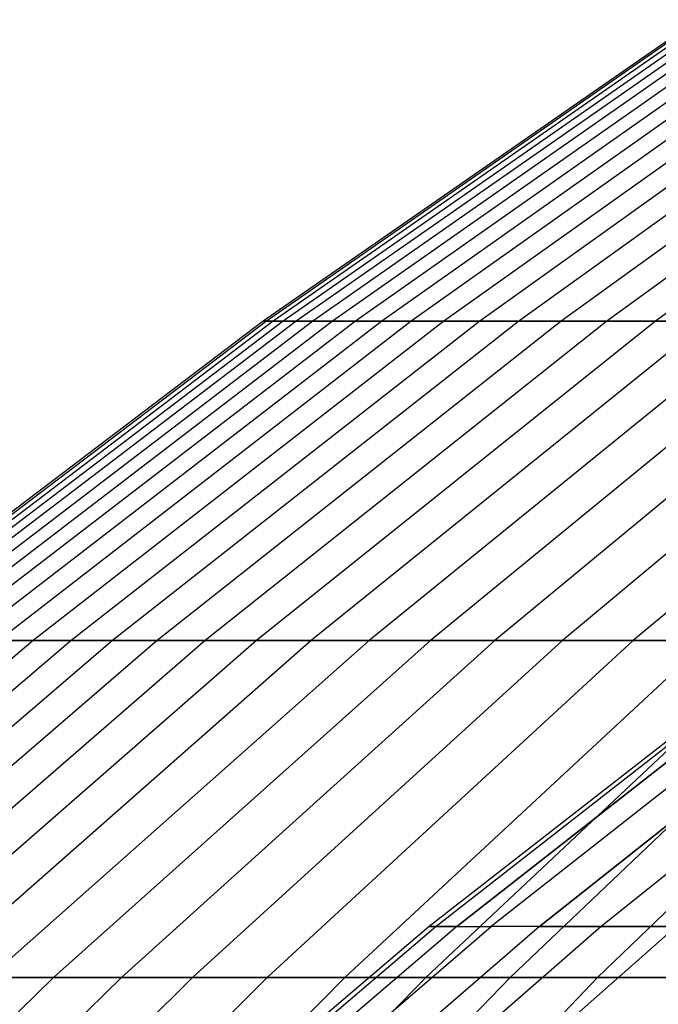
# Model space of a CAD drawing. Extents: x -125 to 125, y -143 to 0.
# Tile 144 of 241: x -36.41 to -33.38, y -37.58 to -32.89. Entities that reach past the tile are written whole.
import ezdxf

# ---------------------------------------------------------------- set-up
doc = ezdxf.new("R2010")
doc.units = 0
doc.header["$LTSCALE"] = 25.4
doc.layers.get('0').update_dxf_attribs({"linetype": 'CONTINUOUS'})

# ---------------------------------------------------------------- blocks, each defined once
blk = doc.blocks.new('NL2500026672_STL')
at = {"color": 0}
for p, q in [((-33.1908, -32.8942, -0.3499), (-35.2548, -34.3282, -0.3717)), ((-33.1908, -32.8942, -0.3499), (-35.2548, -34.3282, -0.3717)), ((-33.176, -32.8942, 1.0496), (-35.2391, -34.3282, 1.1149)), ((-33.176, -32.8942, 1.0496), (-35.2391, -34.3282, 1.1149)), ((-33.1465, -32.8942, -1.7488), (-35.2078, -34.3282, -1.8576)), ((-33.1465, -32.8942, -1.7488), (-35.2078, -34.3282, -1.8576)), ((-33.1023, -32.8942, 2.4473), (-35.1608, -34.3282, 2.5994)), ((-33.1023, -32.8942, 2.4473), (-35.1608, -34.3282, 2.5994)), ((-33.0434, -32.8942, -3.1446), (-35.0982, -34.3282, -3.3402)), ((-33.0434, -32.8942, -3.1446), (-35.0982, -34.3282, -3.3402)), ((-32.9697, -32.8942, 3.8406), (-35.02, -34.3282, 4.0794)), ((-32.9697, -32.8942, 3.8406), (-35.02, -34.3282, 4.0794)), ((-32.8814, -32.8942, -4.5348), (-34.9262, -34.3282, -4.8168)), ((-32.8814, -32.8942, -4.5348), (-34.9262, -34.3282, -4.8168)), ((-32.7785, -32.8942, 5.227), (-34.8168, -34.3282, 5.5521)), ((-32.7785, -32.8942, 5.227), (-34.8168, -34.3282, 5.5521)), ((-32.661, -32.8942, -5.9169), (-34.6921, -34.3282, -6.2849)), ((-32.661, -32.8942, -5.9169), (-34.6921, -34.3282, -6.2849)), ((-32.529, -32.8942, 6.6042), (-34.5518, -34.3282, 7.0149)), ((-32.529, -32.8942, 6.6042), (-34.5518, -34.3282, 7.0149)), ((-32.3825, -32.8942, -7.2886), (-34.3963, -34.3282, -7.7418)), ((-32.3825, -32.8942, -7.2886), (-34.3963, -34.3282, -7.7418)), ((-32.2217, -32.8942, 7.9697), (-34.2254, -34.3282, 8.4653)), ((-32.2217, -32.8942, 7.9697), (-34.2254, -34.3282, 8.4653)), ((-32.0465, -32.8942, -8.6472), (-34.0393, -34.3282, -9.1849)), ((-32.0465, -32.8942, -8.6472), (-34.0393, -34.3282, -9.1849)), ((-31.8571, -32.8942, 9.3209), (-33.8381, -34.3282, 9.9005)), ((-31.8571, -32.8942, 9.3209), (-33.8381, -34.3282, 9.9005)), ((-31.6535, -32.8942, -9.9905), (-33.6219, -34.3282, -10.6118)), ((-31.6535, -32.8942, -9.9905), (-33.6219, -34.3282, -10.6118)), ((-31.4358, -32.8942, 10.6556), (-33.3907, -34.3282, 11.3182)), ((-31.4358, -32.8942, 10.6556), (-33.3907, -34.3282, 11.3182)), ((-35.2548, -34.3282, -0.3717), (-37.2569, -35.8473, -0.3928)), ((-35.2548, -34.3282, -0.3717), (-37.2569, -35.8473, -0.3928)), ((-35.2391, -34.3282, 1.1149), (-37.2404, -35.8473, 1.1782)), ((-35.2391, -34.3282, 1.1149), (-37.2404, -35.8473, 1.1782)), ((-35.2078, -34.3282, -1.8576), (-37.2072, -35.8473, -1.9631)), ((-35.2078, -34.3282, -1.8576), (-37.2072, -35.8473, -1.9631)), ((-35.1608, -34.3282, 2.5994), (-37.1576, -35.8473, 2.7471)), ((-35.1608, -34.3282, 2.5994), (-37.1576, -35.8473, 2.7471)), ((-35.0982, -34.3282, -3.3402), (-37.0914, -35.8473, -3.5298)), ((-35.0982, -34.3282, -3.3402), (-37.0914, -35.8473, -3.5298)), ((-35.02, -34.3282, 4.0794), (-37.0088, -35.8473, 4.3111)), ((-35.02, -34.3282, 4.0794), (-37.0088, -35.8473, 4.3111)), ((-34.9262, -34.3282, -4.8168), (-36.9096, -35.8473, -5.0904)), ((-34.9262, -34.3282, -4.8168), (-36.9096, -35.8473, -5.0904)), ((-34.8168, -34.3282, 5.5521), (-36.7941, -35.8473, 5.8674)), ((-34.8168, -34.3282, 5.5521), (-36.7941, -35.8473, 5.8674)), ((-34.6921, -34.3282, -6.2849), (-36.6622, -35.8473, -6.6418)), ((-34.6921, -34.3282, -6.2849), (-36.6622, -35.8473, -6.6418)), ((-34.5518, -34.3282, 7.0149), (-36.5141, -35.8473, 7.4133)), ((-34.5518, -34.3282, 7.0149), (-36.5141, -35.8473, 7.4133)), ((-34.3963, -34.3282, -7.7418), (-36.3496, -35.8473, -8.1815)), ((-34.3963, -34.3282, -7.7418), (-36.3496, -35.8473, -8.1815)), ((-34.2254, -34.3282, 8.4653), (-36.1691, -35.8473, 8.946)), ((-34.2254, -34.3282, 8.4653), (-36.1691, -35.8473, 8.946)), ((-34.0393, -34.3282, -9.1849), (-35.9724, -35.8473, -9.7066)), ((-34.0393, -34.3282, -9.1849), (-35.9724, -35.8473, -9.7066)), ((-33.8381, -34.3282, 9.9005), (-35.7598, -35.8473, 10.4628)), ((-33.8381, -34.3282, 9.9005), (-35.7598, -35.8473, 10.4628)), ((-33.6219, -34.3282, -10.6118), (-35.5313, -35.8473, -11.2144)), ((-33.6219, -34.3282, -10.6118), (-35.5313, -35.8473, -11.2144)), ((-33.3907, -34.3282, 11.3182), (-35.2869, -35.8473, 11.961)), ((-33.3907, -34.3282, 11.3182), (-35.2869, -35.8473, 11.961)), ((-35.2548, -34.3282, -0.3717), (-35.2391, -34.3282, 1.1149)), ((-35.2078, -34.3282, -1.8576), (-35.2548, -34.3282, -0.3717)), ((-35.2548, -34.3282, -0.3717), (-35.2391, -34.3282, 1.1149)), ((-35.2078, -34.3282, -1.8576), (-35.2548, -34.3282, -0.3717)), ((-35.2391, -34.3282, 1.1149), (-35.1608, -34.3282, 2.5994)), ((-35.2391, -34.3282, 1.1149), (-35.1608, -34.3282, 2.5994)), ((-35.0982, -34.3282, -3.3402), (-35.2078, -34.3282, -1.8576)), ((-35.0982, -34.3282, -3.3402), (-35.2078, -34.3282, -1.8576)), ((-35.1608, -34.3282, 2.5994), (-35.02, -34.3282, 4.0794)), ((-35.1608, -34.3282, 2.5994), (-35.02, -34.3282, 4.0794)), ((-34.9262, -34.3282, -4.8168), (-35.0982, -34.3282, -3.3402)), ((-34.9262, -34.3282, -4.8168), (-35.0982, -34.3282, -3.3402)), ((-33.1446, -34.3282, -12.0197), (-35.0269, -35.8473, -12.7023)), ((-33.1446, -34.3282, -12.0197), (-35.0269, -35.8473, -12.7023)), ((-35.02, -34.3282, 4.0794), (-34.8168, -34.3282, 5.5521)), ((-35.02, -34.3282, 4.0794), (-34.8168, -34.3282, 5.5521)), ((-34.6921, -34.3282, -6.2849), (-34.9262, -34.3282, -4.8168)), ((-34.6921, -34.3282, -6.2849), (-34.9262, -34.3282, -4.8168)), ((-34.8168, -34.3282, 5.5521), (-34.5518, -34.3282, 7.0149)), ((-34.8168, -34.3282, 5.5521), (-34.5518, -34.3282, 7.0149)), ((-32.8838, -34.3282, 12.7158), (-34.7513, -35.8473, 13.438)), ((-32.8838, -34.3282, 12.7158), (-34.7513, -35.8473, 13.438)), ((-34.3963, -34.3282, -7.7418), (-34.6921, -34.3282, -6.2849)), ((-34.3963, -34.3282, -7.7418), (-34.6921, -34.3282, -6.2849)), ((-34.5518, -34.3282, 7.0149), (-34.2254, -34.3282, 8.4653)), ((-34.5518, -34.3282, 7.0149), (-34.2254, -34.3282, 8.4653)), ((-32.6084, -34.3282, -13.4063), (-34.4603, -35.8473, -14.1676)), ((-32.6084, -34.3282, -13.4063), (-34.4603, -35.8473, -14.1676)), ((-34.0393, -34.3282, -9.1849), (-34.3963, -34.3282, -7.7418)), ((-34.0393, -34.3282, -9.1849), (-34.3963, -34.3282, -7.7418)), ((-34.2254, -34.3282, 8.4653), (-33.8381, -34.3282, 9.9005)), ((-34.2254, -34.3282, 8.4653), (-33.8381, -34.3282, 9.9005)), ((-32.3185, -34.3282, 14.0908), (-34.1539, -35.8473, 14.891)), ((-32.3185, -34.3282, 14.0908), (-34.1539, -35.8473, 14.891)), ((-33.6219, -34.3282, -10.6118), (-34.0393, -34.3282, -9.1849)), ((-33.6219, -34.3282, -10.6118), (-34.0393, -34.3282, -9.1849)), ((-33.8381, -34.3282, 9.9005), (-33.3907, -34.3282, 11.3182)), ((-33.8381, -34.3282, 9.9005), (-33.3907, -34.3282, 11.3182)), ((-32.0143, -34.3282, -14.769), (-33.8324, -35.8473, -15.6078)), ((-32.0143, -34.3282, -14.769), (-33.8324, -35.8473, -15.6078)), ((-33.1446, -34.3282, -12.0197), (-33.6219, -34.3282, -10.6118)), ((-33.1446, -34.3282, -12.0197), (-33.6219, -34.3282, -10.6118)), ((-31.6958, -34.3282, 15.4407), (-33.4958, -35.8473, 16.3176)), ((-31.6958, -34.3282, 15.4407), (-33.4958, -35.8473, 16.3176)), ((-33.3907, -34.3282, 11.3182), (-32.8838, -34.3282, 12.7158)), ((-33.3907, -34.3282, 11.3182), (-32.8838, -34.3282, 12.7158)), ((-32.4992, -35.672), (-34.4659, -37.2067)), ((-32.4992, -35.672), (-34.4659, -37.2067)), ((-32.4683, -35.672, 1.4176), (-34.4331, -37.2067, 1.5034)), ((-32.4683, -35.672, 1.4176), (-34.4331, -37.2067, 1.5034)), ((-32.4683, -35.672, -1.4176), (-34.4331, -37.2067, -1.5034)), ((-32.4683, -35.672, -1.4176), (-34.4331, -37.2067, -1.5034)), ((-34.3348, -37.2067, 3.0039), (-32.3755, -35.672, 2.8325)), ((-34.3348, -37.2067, 3.0039), (-32.3755, -35.672, 2.8325)), ((-32.3755, -35.672, -2.8325), (-34.3348, -37.2067, -3.0039)), ((-32.3755, -35.672, -2.8325), (-34.3348, -37.2067, -3.0039)), ((-32.2212, -35.672, 4.242), (-34.1711, -37.2067, 4.4987)), ((-32.2212, -35.672, 4.242), (-34.1711, -37.2067, 4.4987)), ((-32.2212, -35.672, -4.242), (-34.1711, -37.2067, -4.4987)), ((-32.2212, -35.672, -4.242), (-34.1711, -37.2067, -4.4987)), ((-32.0055, -35.672, 5.6434), (-33.9423, -37.2067, 5.9849)), ((-33.9423, -37.2067, -5.9849), (-32.0055, -35.672, -5.6434)), ((-33.9423, -37.2067, -5.9849), (-32.0055, -35.672, -5.6434)), ((-32.0055, -35.672, 5.6434), (-33.9423, -37.2067, 5.9849)), ((-31.7288, -35.672, 7.0341), (-33.6489, -37.2067, 7.4598)), ((-31.7288, -35.672, -7.0341), (-33.6489, -37.2067, -7.4598)), ((-31.7288, -35.672, -7.0341), (-33.6489, -37.2067, -7.4598)), ((-31.7288, -35.672, 7.0341), (-33.6489, -37.2067, 7.4598)), ((-36.3496, -35.8473, -8.1815), (-38.2392, -37.4489, -8.6068)), ((-36.3496, -35.8473, -8.1815), (-38.2392, -37.4489, -8.6068)), ((-36.1691, -35.8473, 8.946), (-38.0493, -37.4489, 9.411)), ((-36.1691, -35.8473, 8.946), (-38.0493, -37.4489, 9.411)), ((-35.9724, -35.8473, -9.7066), (-37.8424, -37.4489, -10.2111)), ((-35.9724, -35.8473, -9.7066), (-37.8424, -37.4489, -10.2111)), ((-35.7598, -35.8473, 10.4628), (-37.6187, -37.4489, 11.0067)), ((-35.7598, -35.8473, 10.4628), (-37.6187, -37.4489, 11.0067)), ((-35.5313, -35.8473, -11.2144), (-37.3783, -37.4489, -11.7974)), ((-35.5313, -35.8473, -11.2144), (-37.3783, -37.4489, -11.7974)), ((-35.2869, -35.8473, 11.961), (-37.1213, -37.4489, 12.5828)), ((-35.2869, -35.8473, 11.961), (-37.1213, -37.4489, 12.5828)), ((-35.0269, -35.8473, -12.7023), (-36.8477, -37.4489, -13.3626)), ((-35.0269, -35.8473, -12.7023), (-36.8477, -37.4489, -13.3626)), ((-36.3496, -35.8473, -8.1815), (-36.6622, -35.8473, -6.6418)), ((-36.3496, -35.8473, -8.1815), (-36.6622, -35.8473, -6.6418)), ((-34.7513, -35.8473, 13.438), (-36.5578, -37.4489, 14.1365)), ((-34.7513, -35.8473, 13.438), (-36.5578, -37.4489, 14.1365)), ((-36.5141, -35.8473, 7.4133), (-36.1691, -35.8473, 8.946)), ((-36.5141, -35.8473, 7.4133), (-36.1691, -35.8473, 8.946)), ((-35.9724, -35.8473, -9.7066), (-36.3496, -35.8473, -8.1815)), ((-35.9724, -35.8473, -9.7066), (-36.3496, -35.8473, -8.1815)), ((-34.4603, -35.8473, -14.1676), (-36.2517, -37.4489, -14.9041)), ((-34.4603, -35.8473, -14.1676), (-36.2517, -37.4489, -14.9041)), ((-36.1691, -35.8473, 8.946), (-35.7598, -35.8473, 10.4628)), ((-36.1691, -35.8473, 8.946), (-35.7598, -35.8473, 10.4628)), ((-35.5313, -35.8473, -11.2144), (-35.9724, -35.8473, -9.7066)), ((-35.5313, -35.8473, -11.2144), (-35.9724, -35.8473, -9.7066)), ((-34.1539, -35.8473, 14.891), (-35.9294, -37.4489, 15.6651)), ((-34.1539, -35.8473, 14.891), (-35.9294, -37.4489, 15.6651)), ((-35.7598, -35.8473, 10.4628), (-35.2869, -35.8473, 11.961)), ((-35.7598, -35.8473, 10.4628), (-35.2869, -35.8473, 11.961)), ((-33.8324, -35.8473, -15.6078), (-35.5911, -37.4489, -16.4191)), ((-33.8324, -35.8473, -15.6078), (-35.5911, -37.4489, -16.4191)), ((-35.0269, -35.8473, -12.7023), (-35.5313, -35.8473, -11.2144)), ((-35.0269, -35.8473, -12.7023), (-35.5313, -35.8473, -11.2144)), ((-35.2869, -35.8473, 11.961), (-34.7513, -35.8473, 13.438)), ((-35.2869, -35.8473, 11.961), (-34.7513, -35.8473, 13.438)), ((-33.4958, -35.8473, 16.3176), (-35.2371, -37.4489, 17.1658)), ((-33.4958, -35.8473, 16.3176), (-35.2371, -37.4489, 17.1658)), ((-34.4603, -35.8473, -14.1676), (-35.0269, -35.8473, -12.7023)), ((-34.4603, -35.8473, -14.1676), (-35.0269, -35.8473, -12.7023)), ((-33.1443, -35.8473, -17.0201), (-34.8673, -37.4489, -17.9049)), ((-33.1443, -35.8473, -17.0201), (-34.8673, -37.4489, -17.9049)), ((-34.7513, -35.8473, 13.438), (-34.1539, -35.8473, 14.891)), ((-34.7513, -35.8473, 13.438), (-34.1539, -35.8473, 14.891)), ((-32.7781, -35.8473, 17.7151), (-34.4821, -37.4489, 18.636)), ((-32.7781, -35.8473, 17.7151), (-34.4821, -37.4489, 18.636)), ((-33.8324, -35.8473, -15.6078), (-34.4603, -35.8473, -14.1676)), ((-33.8324, -35.8473, -15.6078), (-34.4603, -35.8473, -14.1676)), ((-34.1539, -35.8473, 14.891), (-33.4958, -35.8473, 16.3176)), ((-34.1539, -35.8473, 14.891), (-33.4958, -35.8473, 16.3176)), ((-32.3974, -35.8473, -18.4023), (-34.0815, -37.4489, -19.3589)), ((-32.3974, -35.8473, -18.4023), (-34.0815, -37.4489, -19.3589)), ((-33.1443, -35.8473, -17.0201), (-33.8324, -35.8473, -15.6078)), ((-33.1443, -35.8473, -17.0201), (-33.8324, -35.8473, -15.6078)), ((-32.0022, -35.8473, 19.0812), (-33.6658, -37.4489, 20.0731)), ((-32.0022, -35.8473, 19.0812), (-33.6658, -37.4489, 20.0731)), ((-33.4958, -35.8473, 16.3176), (-32.7781, -35.8473, 17.7151)), ((-33.4958, -35.8473, 16.3176), (-32.7781, -35.8473, 17.7151)), ((-34.4659, -37.2067), (-36.366, -38.8231)), ((-34.4659, -37.2067), (-36.366, -38.8231)), ((-34.4331, -37.2067, 1.5034), (-36.3314, -38.8231, 1.5863)), ((-34.4331, -37.2067, 1.5034), (-36.3314, -38.8231, 1.5863)), ((-34.4331, -37.2067, -1.5034), (-36.3314, -38.8231, -1.5863)), ((-34.4331, -37.2067, -1.5034), (-36.3314, -38.8231, -1.5863)), ((-34.3348, -37.2067, 3.0039), (-36.2276, -38.8231, 3.1695)), ((-34.3348, -37.2067, 3.0039), (-36.2276, -38.8231, 3.1695)), ((-34.3348, -37.2067, -3.0039), (-36.2276, -38.8231, -3.1695)), ((-34.3348, -37.2067, -3.0039), (-36.2276, -38.8231, -3.1695)), ((-36.0549, -38.8231, 4.7467), (-34.1711, -37.2067, 4.4987)), ((-36.0549, -38.8231, 4.7467), (-34.1711, -37.2067, 4.4987)), ((-36.0549, -38.8231, -4.7467), (-34.1711, -37.2067, -4.4987)), ((-36.0549, -38.8231, -4.7467), (-34.1711, -37.2067, -4.4987)), ((-33.9423, -37.2067, 5.9849), (-35.8135, -38.8231, 6.3149)), ((-33.9423, -37.2067, 5.9849), (-35.8135, -38.8231, 6.3149)), ((-33.9423, -37.2067, -5.9849), (-35.8135, -38.8231, -6.3149)), ((-33.9423, -37.2067, -5.9849), (-35.8135, -38.8231, -6.3149)), ((-33.6489, -37.2067, 7.4598), (-35.504, -38.8231, 7.871)), ((-33.6489, -37.2067, -7.4598), (-35.504, -38.8231, -7.871)), ((-33.6489, -37.2067, -7.4598), (-35.504, -38.8231, -7.871)), ((-33.6489, -37.2067, 7.4598), (-35.504, -38.8231, 7.871)), ((-33.2915, -37.2067, 8.9204), (-35.1269, -38.8231, 9.4122)), ((-33.2915, -37.2067, -8.9204), (-35.1269, -38.8231, -9.4122)), ((-33.2915, -37.2067, -8.9204), (-35.1269, -38.8231, -9.4122)), ((-33.2915, -37.2067, 8.9204), (-35.1269, -38.8231, 9.4122)), ((-34.4331, -37.2067, 1.5034), (-34.4659, -37.2067)), ((-34.4659, -37.2067), (-34.4331, -37.2067, -1.5034)), ((-34.4331, -37.2067, 1.5034), (-34.4659, -37.2067)), ((-34.4659, -37.2067), (-34.4331, -37.2067, -1.5034)), ((-34.3348, -37.2067, 3.0039), (-34.4331, -37.2067, 1.5034)), ((-34.3348, -37.2067, 3.0039), (-34.4331, -37.2067, 1.5034)), ((-34.4331, -37.2067, -1.5034), (-34.3348, -37.2067, -3.0039)), ((-34.4331, -37.2067, -1.5034), (-34.3348, -37.2067, -3.0039)), ((-34.3348, -37.2067, 3.0039), (-34.1711, -37.2067, 4.4987)), ((-34.3348, -37.2067, 3.0039), (-34.1711, -37.2067, 4.4987)), ((-34.3348, -37.2067, -3.0039), (-34.1711, -37.2067, -4.4987)), ((-34.3348, -37.2067, -3.0039), (-34.1711, -37.2067, -4.4987)), ((-33.9423, -37.2067, 5.9849), (-34.1711, -37.2067, 4.4987)), ((-33.9423, -37.2067, 5.9849), (-34.1711, -37.2067, 4.4987)), ((-33.9423, -37.2067, -5.9849), (-34.1711, -37.2067, -4.4987)), ((-33.9423, -37.2067, -5.9849), (-34.1711, -37.2067, -4.4987)), ((-33.6489, -37.2067, 7.4598), (-33.9423, -37.2067, 5.9849)), ((-33.9423, -37.2067, -5.9849), (-33.6489, -37.2067, -7.4598)), ((-33.9423, -37.2067, -5.9849), (-33.6489, -37.2067, -7.4598)), ((-33.6489, -37.2067, 7.4598), (-33.9423, -37.2067, 5.9849)), ((-33.2915, -37.2067, 8.9204), (-33.6489, -37.2067, 7.4598)), ((-33.6489, -37.2067, -7.4598), (-33.2915, -37.2067, -8.9204)), ((-33.6489, -37.2067, -7.4598), (-33.2915, -37.2067, -8.9204)), ((-33.2915, -37.2067, 8.9204), (-33.6489, -37.2067, 7.4598)), ((-36.2517, -37.4489, -14.9041), (-37.9794, -39.1303, -15.6145)), ((-36.2517, -37.4489, -14.9041), (-37.9794, -39.1303, -15.6145)), ((-35.9294, -37.4489, 15.6651), (-37.6418, -39.1303, 16.4117)), ((-35.9294, -37.4489, 15.6651), (-37.6418, -39.1303, 16.4117)), ((-35.5911, -37.4489, -16.4191), (-37.2874, -39.1303, -17.2017)), ((-35.5911, -37.4489, -16.4191), (-37.2874, -39.1303, -17.2017)), ((-35.2371, -37.4489, 17.1658), (-36.9165, -39.1303, 17.984)), ((-35.2371, -37.4489, 17.1658), (-36.9165, -39.1303, 17.984)), ((-36.2517, -37.4489, -14.9041), (-36.8477, -37.4489, -13.3626)), ((-36.2517, -37.4489, -14.9041), (-36.8477, -37.4489, -13.3626)), ((-36.5578, -37.4489, 14.1365), (-35.9294, -37.4489, 15.6651)), ((-36.5578, -37.4489, 14.1365), (-35.9294, -37.4489, 15.6651)), ((-34.8673, -37.4489, -17.9049), (-36.5291, -39.1303, -18.7583)), ((-34.8673, -37.4489, -17.9049), (-36.5291, -39.1303, -18.7583)), ((-35.5911, -37.4489, -16.4191), (-36.2517, -37.4489, -14.9041)), ((-35.5911, -37.4489, -16.4191), (-36.2517, -37.4489, -14.9041)), ((-34.4821, -37.4489, 18.636), (-36.1255, -39.1303, 19.5242)), ((-34.4821, -37.4489, 18.636), (-36.1255, -39.1303, 19.5242)), ((-35.9294, -37.4489, 15.6651), (-35.2371, -37.4489, 17.1658)), ((-35.9294, -37.4489, 15.6651), (-35.2371, -37.4489, 17.1658)), ((-34.0815, -37.4489, -19.3589), (-35.7059, -39.1303, -20.2815)), ((-34.0815, -37.4489, -19.3589), (-35.7059, -39.1303, -20.2815)), ((-34.8673, -37.4489, -17.9049), (-35.5911, -37.4489, -16.4191)), ((-34.8673, -37.4489, -17.9049), (-35.5911, -37.4489, -16.4191)), ((-33.6658, -37.4489, 20.0731), (-35.2703, -39.1303, 21.0298)), ((-33.6658, -37.4489, 20.0731), (-35.2703, -39.1303, 21.0298)), ((-35.2371, -37.4489, 17.1658), (-34.4821, -37.4489, 18.636)), ((-35.2371, -37.4489, 17.1658), (-34.4821, -37.4489, 18.636)), ((-34.0815, -37.4489, -19.3589), (-34.8673, -37.4489, -17.9049)), ((-34.0815, -37.4489, -19.3589), (-34.8673, -37.4489, -17.9049)), ((-34.4821, -37.4489, 18.636), (-33.6658, -37.4489, 20.0731)), ((-34.4821, -37.4489, 18.636), (-33.6658, -37.4489, 20.0731)), ((-33.2351, -37.4489, -20.7784), (-34.0815, -37.4489, -19.3589)), ((-33.2351, -37.4489, -20.7784), (-34.0815, -37.4489, -19.3589)), ((-33.6658, -37.4489, 20.0731), (-32.7897, -37.4489, 21.4745)), ((-33.6658, -37.4489, 20.0731), (-32.7897, -37.4489, 21.4745))]:
    blk.add_line(p, q, dxfattribs=at)

msp = doc.modelspace()

# ---------------------------------------------------------------- block references
at = {"color": 253}
msp.add_blockref('NL2500026672_STL', (0, 0), dxfattribs=at)

doc.saveas('drawing.dxf')
